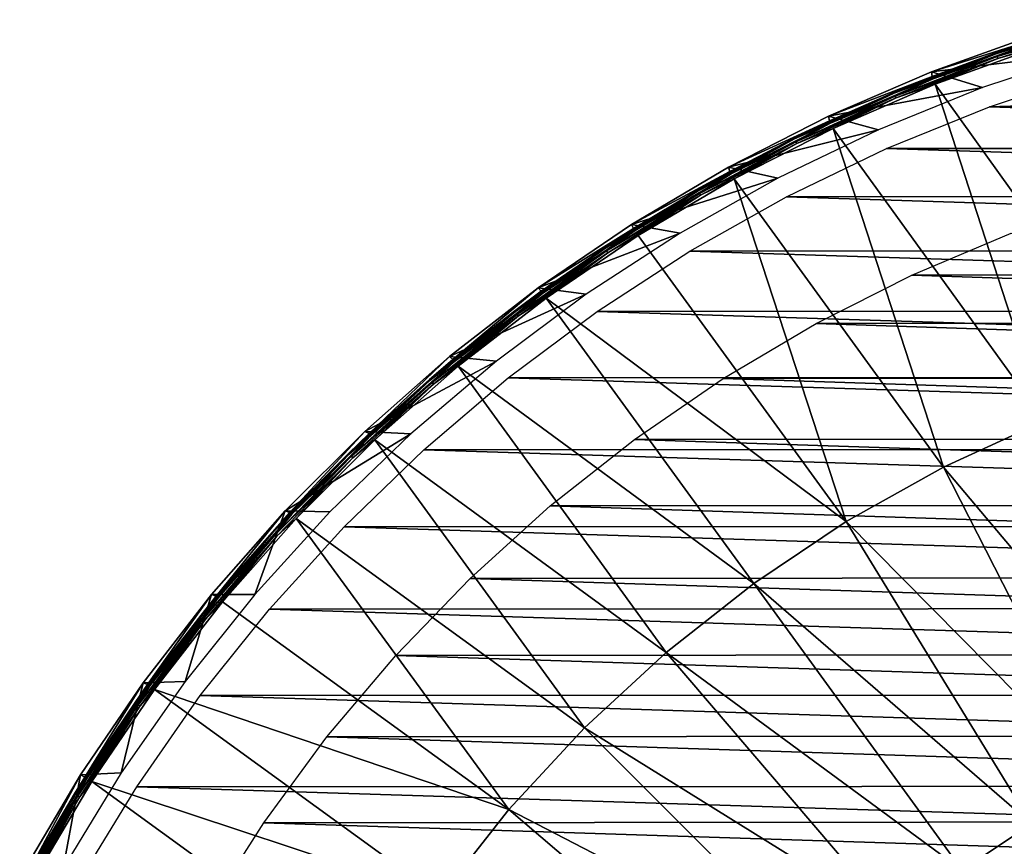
# Model space of a CAD drawing. Header units: millimetres. Extents: x -100 to 100, y -100 to 100.
# Tile 4 of 104: x -88 to -33, y 50 to 96. Entities that reach past the tile are written whole.
import ezdxf

# ---------------------------------------------------------------- set-up
doc = ezdxf.new("R2010")
doc.units = ezdxf.units.MM
doc.header["$LTSCALE"] = 52.148148
for name, color, linetype in [('345', 7, 'CONTINUOUS'), ('346', 7, 'CONTINUOUS'), ('68', 7, 'CONTINUOUS'), ('70', 7, 'CONTINUOUS'), ('71', 7, 'CONTINUOUS'), ('74', 7, 'CONTINUOUS'), ('75', 7, 'CONTINUOUS')]:
    doc.layers.add(name, color=color, linetype=linetype)

msp = doc.modelspace()

# ---------------------------------------------------------------- linework, layer by layer
at = {"layer": '345', "linetype": 'Continuous'}
for points in [[(-27.601, 92.989, -120), (27.621, 92.983, -120), (-33.507, 91.029, -120), (-27.601, 92.989, -120)], [(27.621, 92.983, -120), (33.513, 91.027, -120), (-33.507, 91.029, -120), (27.621, 92.983, -120)], [(-33.507, 91.029, -120), (39.272, 88.694, -120), (-39.278, 88.691, -120), (-33.507, 91.029, -120)], [(33.513, 91.027, -120), (39.272, 88.694, -120), (-33.507, 91.029, -120), (33.513, 91.027, -120)], [(-39.278, 88.691, -120), (44.862, 86.002, -120), (-44.88, 85.993, -120), (-39.278, 88.691, -120)], [(39.272, 88.694, -120), (44.862, 86.002, -120), (-39.278, 88.691, -120), (39.272, 88.694, -120)], [(-44.88, 85.993, -120), (50.267, 82.959, -120), (-50.293, 82.943, -120), (-44.88, 85.993, -120)], [(44.862, 86.002, -120), (50.267, 82.959, -120), (-44.88, 85.993, -120), (44.862, 86.002, -120)], [(-50.293, 82.943, -120), (55.466, 79.577, -120), (-55.501, 79.553, -120), (-50.293, 82.943, -120)], [(50.267, 82.959, -120), (55.466, 79.577, -120), (-50.293, 82.943, -120), (50.267, 82.959, -120)], [(-55.501, 79.553, -120), (60.438, 75.869, -120), (-60.479, 75.836, -120), (-55.501, 79.553, -120)], [(55.466, 79.577, -120), (60.438, 75.869, -120), (-55.501, 79.553, -120), (55.466, 79.577, -120)], [(-60.479, 75.836, -120), (65.171, 71.845, -120), (-65.217, 71.803, -120), (-60.479, 75.836, -120)], [(60.438, 75.869, -120), (65.171, 71.845, -120), (-60.479, 75.836, -120), (60.438, 75.869, -120)], [(-65.217, 71.803, -120), (69.63, 67.532, -120), (-69.68, 67.479, -120), (-65.217, 71.803, -120)], [(65.171, 71.845, -120), (69.63, 67.532, -120), (-65.217, 71.803, -120), (65.171, 71.845, -120)], [(-69.68, 67.479, -120), (73.814, 62.932, -120), (-73.867, 62.869, -120), (-69.68, 67.479, -120)], [(69.63, 67.532, -120), (73.814, 62.932, -120), (-69.68, 67.479, -120), (69.63, 67.532, -120)], [(73.814, 62.932, -120), (77.688, 58.081, -120), (-73.867, 62.869, -120), (73.814, 62.932, -120)], [(-73.867, 62.869, -120), (77.688, 58.081, -120), (-77.741, 58.01, -120), (-73.867, 62.869, -120)], [(-77.741, 58.01, -120), (81.254, 52.979, -120), (-81.304, 52.901, -120), (-77.741, 58.01, -120)], [(77.688, 58.081, -120), (81.254, 52.979, -120), (-77.741, 58.01, -120), (77.688, 58.081, -120)], [(-81.304, 52.901, -120), (84.474, 47.677, -120), (-84.52, 47.597, -120), (-81.304, 52.901, -120)], [(81.254, 52.979, -120), (84.474, 47.677, -120), (-81.304, 52.901, -120), (81.254, 52.979, -120)]]:
    msp.add_3dface(points, dxfattribs=at)
at = {"layer": '346', "color": 251, "linetype": 'Continuous', "true_color": 0x4c4c4c}
for points in [[(-32.291, 83.952, -106.6), (37.841, 81.603, -106.6), (-37.851, 81.598, -106.6), (-32.291, 83.952, -106.6)], [(-37.851, 81.598, -106.6), (43.182, 78.906, -106.6), (-43.218, 78.886, -106.6), (-37.851, 81.598, -106.6)], [(37.841, 81.603, -106.6), (43.182, 78.906, -106.6), (-37.851, 81.598, -106.6), (37.841, 81.603, -106.6)], [(-43.218, 78.886, -106.6), (48.358, 75.843, -106.6), (-48.422, 75.801, -106.6), (-43.218, 78.886, -106.6)], [(43.182, 78.906, -106.6), (48.358, 75.843, -106.6), (-43.218, 78.886, -106.6), (43.182, 78.906, -106.6)], [(-48.422, 75.801, -106.6), (53.313, 72.448, -106.6), (-53.399, 72.385, -106.6), (-48.422, 75.801, -106.6)], [(48.358, 75.843, -106.6), (53.313, 72.448, -106.6), (-48.422, 75.801, -106.6), (48.358, 75.843, -106.6)], [(-53.399, 72.385, -106.6), (58.02, 68.733, -106.6), (-58.122, 68.647, -106.6), (-53.399, 72.385, -106.6)], [(53.313, 72.448, -106.6), (58.02, 68.733, -106.6), (-53.399, 72.385, -106.6), (53.313, 72.448, -106.6)], [(-58.122, 68.647, -106.6), (62.492, 64.692, -106.6), (-62.604, 64.583, -106.6), (-58.122, 68.647, -106.6)], [(58.02, 68.733, -106.6), (62.492, 64.692, -106.6), (-58.122, 68.647, -106.6), (58.02, 68.733, -106.6)], [(-62.604, 64.583, -106.6), (66.664, 60.39, -106.6), (-66.78, 60.262, -106.6), (-62.604, 64.583, -106.6)], [(62.492, 64.692, -106.6), (66.664, 60.39, -106.6), (-62.604, 64.583, -106.6), (62.492, 64.692, -106.6)], [(-66.78, 60.262, -106.6), (70.525, 55.835, -106.6), (-70.638, 55.692, -106.6), (-66.78, 60.262, -106.6)], [(66.664, 60.39, -106.6), (70.525, 55.835, -106.6), (-66.78, 60.262, -106.6), (66.664, 60.39, -106.6)], [(70.525, 55.835, -106.6), (74.079, 51.026, -106.6), (-70.638, 55.692, -106.6), (70.525, 55.835, -106.6)], [(-70.638, 55.692, -106.6), (74.079, 51.026, -106.6), (-74.184, 50.872, -106.6), (-70.638, 55.692, -106.6)], [(-74.184, 50.872, -106.6), (77.3, 45.996, -106.6), (-77.394, 45.836, -106.6), (-74.184, 50.872, -106.6)], [(74.079, 51.026, -106.6), (77.3, 45.996, -106.6), (-74.184, 50.872, -106.6), (74.079, 51.026, -106.6)]]:
    msp.add_3dface(points, dxfattribs=at)
at = {"layer": '68', "color": 251, "linetype": 'Continuous', "true_color": 0x4c4c4c}
for points in [[(-30.675, 94.408, -104.981), (-36.542, 92.296, -104.981), (-24.561, 75.59, -104.27), (-30.675, 94.408, -104.981)], [(-36.542, 92.296, -104.981), (-42.266, 89.819, -104.981), (-30.416, 73.43, -104.27), (-36.542, 92.296, -104.981)], [(-24.561, 75.59, -104.27), (-36.542, 92.296, -104.981), (-30.416, 73.43, -104.27), (-24.561, 75.59, -104.27)], [(-42.266, 89.819, -104.981), (-47.822, 86.988, -104.981), (-36.083, 70.817, -104.27), (-42.266, 89.819, -104.981)], [(-30.416, 73.43, -104.27), (-42.266, 89.819, -104.981), (-36.083, 70.817, -104.27), (-30.416, 73.43, -104.27)], [(-47.822, 86.988, -104.981), (-53.19, 83.813, -104.981), (-41.528, 67.768, -104.27), (-47.822, 86.988, -104.981)], [(-36.083, 70.817, -104.27), (-47.822, 86.988, -104.981), (-41.528, 67.768, -104.27), (-36.083, 70.817, -104.27)], [(-53.19, 83.813, -104.981), (-58.347, 80.308, -104.981), (-41.528, 67.768, -104.27), (-53.19, 83.813, -104.981)], [(-58.347, 80.308, -104.981), (-63.275, 76.486, -104.981), (-46.717, 64.301, -104.27), (-58.347, 80.308, -104.981)], [(-41.528, 67.768, -104.27), (-58.347, 80.308, -104.981), (-46.717, 64.301, -104.27), (-41.528, 67.768, -104.27)], [(-63.275, 76.486, -104.981), (-67.953, 72.362, -104.981), (-51.618, 60.437, -104.27), (-63.275, 76.486, -104.981)], [(-46.717, 64.301, -104.27), (-63.275, 76.486, -104.981), (-51.618, 60.437, -104.27), (-46.717, 64.301, -104.27)], [(-30.416, 73.43, -104.27), (-36.083, 70.817, -104.27), (-22.812, 55.072, -103.714), (-30.416, 73.43, -104.27)], [(-67.953, 72.362, -104.981), (-72.362, 67.953, -104.981), (-56.201, 56.201, -104.27), (-67.953, 72.362, -104.981)], [(-51.618, 60.437, -104.27), (-67.953, 72.362, -104.981), (-56.201, 56.201, -104.27), (-51.618, 60.437, -104.27)], [(-36.083, 70.817, -104.27), (-41.528, 67.768, -104.27), (-27.062, 53.113, -103.714), (-36.083, 70.817, -104.27)], [(-36.083, 70.817, -104.27), (-27.062, 53.113, -103.714), (-22.812, 55.072, -103.714), (-36.083, 70.817, -104.27)], [(-72.362, 67.953, -104.981), (-76.486, 63.275, -104.981), (-60.437, 51.618, -104.27), (-72.362, 67.953, -104.981)], [(-56.201, 56.201, -104.27), (-72.362, 67.953, -104.981), (-60.437, 51.618, -104.27), (-56.201, 56.201, -104.27)], [(-41.528, 67.768, -104.27), (-46.717, 64.301, -104.27), (-31.146, 50.826, -103.714), (-41.528, 67.768, -104.27)], [(-41.528, 67.768, -104.27), (-31.146, 50.826, -103.714), (-27.062, 53.113, -103.714), (-41.528, 67.768, -104.27)], [(-46.717, 64.301, -104.27), (-51.618, 60.437, -104.27), (-35.038, 48.225, -103.714), (-46.717, 64.301, -104.27)], [(-46.717, 64.301, -104.27), (-35.038, 48.225, -103.714), (-31.146, 50.826, -103.714), (-46.717, 64.301, -104.27)], [(-76.486, 63.275, -104.981), (-80.308, 58.347, -104.981), (-60.437, 51.618, -104.27), (-76.486, 63.275, -104.981)], [(-51.618, 60.437, -104.27), (-56.201, 56.201, -104.27), (-38.713, 45.328, -103.714), (-51.618, 60.437, -104.27)], [(-51.618, 60.437, -104.27), (-38.713, 45.328, -103.714), (-35.038, 48.225, -103.714), (-51.618, 60.437, -104.27)], [(-80.308, 58.347, -104.981), (-83.813, 53.19, -104.981), (-64.301, 46.717, -104.27), (-80.308, 58.347, -104.981)], [(-60.437, 51.618, -104.27), (-80.308, 58.347, -104.981), (-64.301, 46.717, -104.27), (-60.437, 51.618, -104.27)], [(-56.201, 56.201, -104.27), (-60.437, 51.618, -104.27), (-42.15, 42.15, -103.714), (-56.201, 56.201, -104.27)], [(-56.201, 56.201, -104.27), (-42.15, 42.15, -103.714), (-38.713, 45.328, -103.714), (-56.201, 56.201, -104.27)], [(-83.813, 53.19, -104.981), (-86.988, 47.822, -104.981), (-67.768, 41.528, -104.27), (-83.813, 53.19, -104.981)], [(-64.301, 46.717, -104.27), (-83.813, 53.19, -104.981), (-67.768, 41.528, -104.27), (-64.301, 46.717, -104.27)], [(-60.437, 51.618, -104.27), (-64.301, 46.717, -104.27), (-45.328, 38.713, -103.714), (-60.437, 51.618, -104.27)], [(-60.437, 51.618, -104.27), (-45.328, 38.713, -103.714), (-42.15, 42.15, -103.714), (-60.437, 51.618, -104.27)], [(-35.038, 48.225, -103.714), (-20.762, 33.88, -103.317), (-31.146, 50.826, -103.714), (-35.038, 48.225, -103.714)]]:
    msp.add_3dface(points, dxfattribs=at)
at = {"layer": '70', "color": 251, "linetype": 'Continuous', "true_color": 0x4c4c4c}
for points in [[(-36.744, 93.002, -120), (-30.823, 94.864, -105.472), (-30.806, 95.135, -120), (-36.744, 93.002, -120)], [(-36.719, 92.742, -105.472), (-30.823, 94.864, -105.472), (-36.744, 93.002, -120), (-36.719, 92.742, -105.472)], [(-42.534, 90.503, -120), (-36.719, 92.742, -105.472), (-36.744, 93.002, -120), (-42.534, 90.503, -120)], [(-42.47, 90.253, -105.472), (-36.719, 92.742, -105.472), (-42.534, 90.503, -120), (-42.47, 90.253, -105.472)], [(-48.135, 87.651, -120), (-42.47, 90.253, -105.472), (-42.534, 90.503, -120), (-48.135, 87.651, -120)], [(-48.053, 87.408, -105.472), (-42.47, 90.253, -105.472), (-48.135, 87.651, -120), (-48.053, 87.408, -105.472)], [(-53.576, 84.433, -120), (-48.053, 87.408, -105.472), (-48.135, 87.651, -120), (-53.576, 84.433, -120)], [(-53.447, 84.219, -105.472), (-48.053, 87.408, -105.472), (-53.576, 84.433, -120), (-53.447, 84.219, -105.472)], [(-58.8, 80.886, -120), (-53.447, 84.219, -105.472), (-53.576, 84.433, -120), (-58.8, 80.886, -120)], [(-58.629, 80.697, -105.472), (-53.447, 84.219, -105.472), (-58.8, 80.886, -120), (-58.629, 80.697, -105.472)], [(-63.772, 77.023, -120), (-63.581, 76.856, -105.472), (-58.8, 80.886, -120), (-63.772, 77.023, -120)], [(-63.581, 76.856, -105.472), (-58.629, 80.697, -105.472), (-58.8, 80.886, -120), (-63.581, 76.856, -105.472)], [(-68.519, 72.828, -120), (-68.281, 72.712, -105.472), (-63.772, 77.023, -120), (-68.519, 72.828, -120)], [(-68.281, 72.712, -105.472), (-63.581, 76.856, -105.472), (-63.772, 77.023, -120), (-68.281, 72.712, -105.472)], [(-72.978, 68.366, -120), (-72.712, 68.281, -105.472), (-68.519, 72.828, -120), (-72.978, 68.366, -120)], [(-72.712, 68.281, -105.472), (-68.281, 72.712, -105.472), (-68.519, 72.828, -120), (-72.712, 68.281, -105.472)], [(-77.11, 63.675, -120), (-76.856, 63.581, -105.472), (-72.978, 68.366, -120), (-77.11, 63.675, -120)], [(-76.856, 63.581, -105.472), (-72.712, 68.281, -105.472), (-72.978, 68.366, -120), (-76.856, 63.581, -105.472)], [(-80.94, 58.729, -120), (-80.697, 58.629, -105.472), (-77.11, 63.675, -120), (-80.94, 58.729, -120)], [(-80.697, 58.629, -105.472), (-76.856, 63.581, -105.472), (-77.11, 63.675, -120), (-80.697, 58.629, -105.472)], [(-84.446, 53.562, -120), (-84.219, 53.447, -105.472), (-80.94, 58.729, -120), (-84.446, 53.562, -120)], [(-84.219, 53.447, -105.472), (-80.697, 58.629, -105.472), (-80.94, 58.729, -120), (-84.219, 53.447, -105.472)], [(-87.626, 48.177, -120), (-87.408, 48.053, -105.472), (-84.446, 53.562, -120), (-87.626, 48.177, -120)], [(-87.408, 48.053, -105.472), (-84.219, 53.447, -105.472), (-84.446, 53.562, -120), (-87.408, 48.053, -105.472)]]:
    msp.add_3dface(points, dxfattribs=at)
at = {"layer": '71', "color": 251, "linetype": 'Continuous', "true_color": 0x4c4c4c}
for points in [[(-36.744, 93.002, -120), (-30.806, 95.135, -120), (-27.941, 94.089, -120), (-36.744, 93.002, -120)], [(-33.895, 92.109, -120), (-36.744, 93.002, -120), (-27.941, 94.089, -120), (-33.895, 92.109, -120)], [(-42.534, 90.503, -120), (-36.744, 93.002, -120), (-33.895, 92.109, -120), (-42.534, 90.503, -120)], [(-39.725, 89.75, -120), (-42.534, 90.503, -120), (-33.895, 92.109, -120), (-39.725, 89.75, -120)], [(-48.135, 87.651, -120), (-42.534, 90.503, -120), (-39.725, 89.75, -120), (-48.135, 87.651, -120)], [(-45.365, 87.036, -120), (-48.135, 87.651, -120), (-39.725, 89.75, -120), (-45.365, 87.036, -120)], [(-53.576, 84.433, -120), (-48.135, 87.651, -120), (-45.365, 87.036, -120), (-53.576, 84.433, -120)], [(-50.84, 83.954, -120), (-53.576, 84.433, -120), (-45.365, 87.036, -120), (-50.84, 83.954, -120)], [(-58.8, 80.886, -120), (-53.576, 84.433, -120), (-50.84, 83.954, -120), (-58.8, 80.886, -120)], [(-56.117, 80.524, -120), (-58.8, 80.886, -120), (-50.84, 83.954, -120), (-56.117, 80.524, -120)], [(-63.772, 77.023, -120), (-58.8, 80.886, -120), (-56.117, 80.524, -120), (-63.772, 77.023, -120)], [(-61.141, 76.778, -120), (-63.772, 77.023, -120), (-56.117, 80.524, -120), (-61.141, 76.778, -120)], [(-68.519, 72.828, -120), (-63.772, 77.023, -120), (-61.141, 76.778, -120), (-68.519, 72.828, -120)], [(-65.943, 72.691, -120), (-68.519, 72.828, -120), (-61.141, 76.778, -120), (-65.943, 72.691, -120)], [(-72.978, 68.366, -120), (-68.519, 72.828, -120), (-65.943, 72.691, -120), (-72.978, 68.366, -120)], [(-70.474, 68.311, -120), (-72.978, 68.366, -120), (-65.943, 72.691, -120), (-70.474, 68.311, -120)], [(-77.11, 63.675, -120), (-72.978, 68.366, -120), (-74.681, 63.69, -120), (-77.11, 63.675, -120)], [(-74.681, 63.69, -120), (-72.978, 68.366, -120), (-70.474, 68.311, -120), (-74.681, 63.69, -120)], [(-80.94, 58.729, -120), (-77.11, 63.675, -120), (-78.585, 58.806, -120), (-80.94, 58.729, -120)], [(-78.585, 58.806, -120), (-77.11, 63.675, -120), (-74.681, 63.69, -120), (-78.585, 58.806, -120)], [(-84.446, 53.562, -120), (-80.94, 58.729, -120), (-82.169, 53.683, -120), (-84.446, 53.562, -120)], [(-82.169, 53.683, -120), (-80.94, 58.729, -120), (-78.585, 58.806, -120), (-82.169, 53.683, -120)], [(-87.626, 48.177, -120), (-84.446, 53.562, -120), (-85.419, 48.336, -120), (-87.626, 48.177, -120)], [(-85.419, 48.336, -120), (-84.446, 53.562, -120), (-82.169, 53.683, -120), (-85.419, 48.336, -120)]]:
    msp.add_3dface(points, dxfattribs=at)
at = {"layer": '74', "color": 251, "linetype": 'Continuous', "true_color": 0x4c4c4c}
for points in [[(-33.071, 93.849, -105.053), (-27.199, 95.596, -105.002), (-27.231, 95.707, -105.053), (-33.071, 93.849, -105.053)], [(-33.071, 93.849, -105.053), (-27.231, 95.707, -105.053), (-30.779, 94.729, -105.131), (-33.071, 93.849, -105.053)], [(-33.033, 93.741, -105.002), (-27.199, 95.596, -105.002), (-33.071, 93.849, -105.053), (-33.033, 93.741, -105.002)], [(-33.033, 93.741, -105.002), (-30.675, 94.408, -104.981), (-27.199, 95.596, -105.002), (-33.033, 93.741, -105.002)], [(-36.667, 92.609, -105.131), (-33.071, 93.849, -105.053), (-30.779, 94.729, -105.131), (-36.667, 92.609, -105.131)], [(-36.542, 92.296, -104.981), (-30.675, 94.408, -104.981), (-33.033, 93.741, -105.002), (-36.542, 92.296, -104.981)], [(-38.786, 91.635, -105.053), (-33.033, 93.741, -105.002), (-33.071, 93.849, -105.053), (-38.786, 91.635, -105.053)], [(-38.786, 91.635, -105.053), (-33.071, 93.849, -105.053), (-36.667, 92.609, -105.131), (-38.786, 91.635, -105.053)], [(-38.741, 91.529, -105.002), (-33.033, 93.741, -105.002), (-38.786, 91.635, -105.053), (-38.741, 91.529, -105.002)], [(-38.741, 91.529, -105.002), (-36.542, 92.296, -104.981), (-33.033, 93.741, -105.002), (-38.741, 91.529, -105.002)], [(-42.409, 90.124, -105.131), (-38.786, 91.635, -105.053), (-36.667, 92.609, -105.131), (-42.409, 90.124, -105.131)], [(-42.266, 89.819, -104.981), (-36.542, 92.296, -104.981), (-38.741, 91.529, -105.002), (-42.266, 89.819, -104.981)], [(-44.353, 89.074, -105.053), (-38.741, 91.529, -105.002), (-38.786, 91.635, -105.053), (-44.353, 89.074, -105.053)], [(-44.353, 89.074, -105.053), (-38.786, 91.635, -105.053), (-42.409, 90.124, -105.131), (-44.353, 89.074, -105.053)], [(-44.302, 88.971, -105.002), (-38.741, 91.529, -105.002), (-44.353, 89.074, -105.053), (-44.302, 88.971, -105.002)], [(-44.302, 88.971, -105.002), (-42.266, 89.819, -104.981), (-38.741, 91.529, -105.002), (-44.302, 88.971, -105.002)], [(-47.985, 87.284, -105.131), (-44.353, 89.074, -105.053), (-42.409, 90.124, -105.131), (-47.985, 87.284, -105.131)], [(-47.822, 86.988, -104.981), (-42.266, 89.819, -104.981), (-44.302, 88.971, -105.002), (-47.822, 86.988, -104.981)], [(-49.753, 86.174, -105.053), (-44.302, 88.971, -105.002), (-44.353, 89.074, -105.053), (-49.753, 86.174, -105.053)], [(-49.753, 86.174, -105.053), (-44.353, 89.074, -105.053), (-47.985, 87.284, -105.131), (-49.753, 86.174, -105.053)], [(-49.695, 86.075, -105.002), (-44.302, 88.971, -105.002), (-49.753, 86.174, -105.053), (-49.695, 86.075, -105.002)], [(-49.695, 86.075, -105.002), (-47.822, 86.988, -104.981), (-44.302, 88.971, -105.002), (-49.695, 86.075, -105.002)], [(-53.37, 84.098, -105.131), (-49.753, 86.174, -105.053), (-47.985, 87.284, -105.131), (-53.37, 84.098, -105.131)], [(-53.19, 83.813, -104.981), (-47.822, 86.988, -104.981), (-49.695, 86.075, -105.002), (-53.19, 83.813, -104.981)], [(-54.963, 82.948, -105.053), (-49.695, 86.075, -105.002), (-49.753, 86.174, -105.053), (-54.963, 82.948, -105.053)], [(-54.963, 82.948, -105.053), (-49.753, 86.174, -105.053), (-53.37, 84.098, -105.131), (-54.963, 82.948, -105.053)], [(-54.9, 82.852, -105.002), (-49.695, 86.075, -105.002), (-54.963, 82.948, -105.053), (-54.9, 82.852, -105.002)], [(-54.9, 82.852, -105.002), (-53.19, 83.813, -104.981), (-49.695, 86.075, -105.002), (-54.9, 82.852, -105.002)], [(-58.546, 80.581, -105.131), (-54.963, 82.948, -105.053), (-53.37, 84.098, -105.131), (-58.546, 80.581, -105.131)], [(-58.347, 80.308, -104.981), (-53.19, 83.813, -104.981), (-54.9, 82.852, -105.002), (-58.347, 80.308, -104.981)], [(-59.965, 79.407, -105.053), (-54.9, 82.852, -105.002), (-54.963, 82.948, -105.053), (-59.965, 79.407, -105.053)], [(-59.965, 79.407, -105.053), (-54.963, 82.948, -105.053), (-58.546, 80.581, -105.131), (-59.965, 79.407, -105.053)], [(-59.896, 79.315, -105.002), (-54.9, 82.852, -105.002), (-59.965, 79.407, -105.053), (-59.896, 79.315, -105.002)], [(-59.896, 79.315, -105.002), (-58.347, 80.308, -104.981), (-54.9, 82.852, -105.002), (-59.896, 79.315, -105.002)], [(-63.49, 76.746, -105.131), (-59.965, 79.407, -105.053), (-58.546, 80.581, -105.131), (-63.49, 76.746, -105.131)], [(-63.275, 76.486, -104.981), (-58.347, 80.308, -104.981), (-59.896, 79.315, -105.002), (-63.275, 76.486, -104.981)], [(-64.74, 75.565, -105.053), (-59.896, 79.315, -105.002), (-59.965, 79.407, -105.053), (-64.74, 75.565, -105.053)], [(-64.74, 75.565, -105.053), (-59.965, 79.407, -105.053), (-63.49, 76.746, -105.131), (-64.74, 75.565, -105.053)], [(-64.665, 75.478, -105.002), (-59.896, 79.315, -105.002), (-64.74, 75.565, -105.053), (-64.665, 75.478, -105.002)], [(-64.665, 75.478, -105.002), (-63.275, 76.486, -104.981), (-59.896, 79.315, -105.002), (-64.665, 75.478, -105.002)], [(-68.184, 72.608, -105.131), (-64.74, 75.565, -105.053), (-63.49, 76.746, -105.131), (-68.184, 72.608, -105.131)], [(-67.953, 72.362, -104.981), (-63.275, 76.486, -104.981), (-64.665, 75.478, -105.002), (-67.953, 72.362, -104.981)], [(-69.269, 71.436, -105.053), (-64.665, 75.478, -105.002), (-64.74, 75.565, -105.053), (-69.269, 71.436, -105.053)], [(-69.269, 71.436, -105.053), (-64.74, 75.565, -105.053), (-68.184, 72.608, -105.131), (-69.269, 71.436, -105.053)], [(-69.189, 71.354, -105.002), (-64.665, 75.478, -105.002), (-69.269, 71.436, -105.053), (-69.189, 71.354, -105.002)], [(-69.189, 71.354, -105.002), (-67.953, 72.362, -104.981), (-64.665, 75.478, -105.002), (-69.189, 71.354, -105.002)], [(-72.608, 68.184, -105.131), (-69.269, 71.436, -105.053), (-68.184, 72.608, -105.131), (-72.608, 68.184, -105.131)], [(-72.362, 67.953, -104.981), (-67.953, 72.362, -104.981), (-69.189, 71.354, -105.002), (-72.362, 67.953, -104.981)], [(-73.535, 67.036, -105.053), (-69.189, 71.354, -105.002), (-69.269, 71.436, -105.053), (-73.535, 67.036, -105.053)], [(-73.535, 67.036, -105.053), (-69.269, 71.436, -105.053), (-72.608, 68.184, -105.131), (-73.535, 67.036, -105.053)], [(-73.45, 66.959, -105.002), (-69.189, 71.354, -105.002), (-73.535, 67.036, -105.053), (-73.45, 66.959, -105.002)], [(-73.45, 66.959, -105.002), (-72.362, 67.953, -104.981), (-69.189, 71.354, -105.002), (-73.45, 66.959, -105.002)], [(-76.746, 63.49, -105.131), (-73.535, 67.036, -105.053), (-72.608, 68.184, -105.131), (-76.746, 63.49, -105.131)], [(-76.486, 63.275, -104.981), (-72.362, 67.953, -104.981), (-73.45, 66.959, -105.002), (-76.486, 63.275, -104.981)], [(-77.523, 62.382, -105.053), (-73.45, 66.959, -105.002), (-73.535, 67.036, -105.053), (-77.523, 62.382, -105.053)], [(-77.523, 62.382, -105.053), (-73.535, 67.036, -105.053), (-76.746, 63.49, -105.131), (-77.523, 62.382, -105.053)], [(-77.433, 62.31, -105.002), (-73.45, 66.959, -105.002), (-77.523, 62.382, -105.053), (-77.433, 62.31, -105.002)], [(-77.433, 62.31, -105.002), (-76.486, 63.275, -104.981), (-73.45, 66.959, -105.002), (-77.433, 62.31, -105.002)], [(-80.581, 58.546, -105.131), (-77.523, 62.382, -105.053), (-76.746, 63.49, -105.131), (-80.581, 58.546, -105.131)], [(-80.308, 58.347, -104.981), (-76.486, 63.275, -104.981), (-77.433, 62.31, -105.002), (-80.308, 58.347, -104.981)], [(-81.216, 57.492, -105.053), (-77.433, 62.31, -105.002), (-77.523, 62.382, -105.053), (-81.216, 57.492, -105.053)], [(-81.216, 57.492, -105.053), (-77.523, 62.382, -105.053), (-80.581, 58.546, -105.131), (-81.216, 57.492, -105.053)], [(-81.122, 57.425, -105.002), (-77.433, 62.31, -105.002), (-81.216, 57.492, -105.053), (-81.122, 57.425, -105.002)], [(-81.122, 57.425, -105.002), (-80.308, 58.347, -104.981), (-77.433, 62.31, -105.002), (-81.122, 57.425, -105.002)], [(-84.098, 53.37, -105.131), (-81.216, 57.492, -105.053), (-80.581, 58.546, -105.131), (-84.098, 53.37, -105.131)], [(-83.813, 53.19, -104.981), (-80.308, 58.347, -104.981), (-81.122, 57.425, -105.002), (-83.813, 53.19, -104.981)], [(-84.601, 52.383, -105.053), (-81.122, 57.425, -105.002), (-81.216, 57.492, -105.053), (-84.601, 52.383, -105.053)], [(-84.601, 52.383, -105.053), (-81.216, 57.492, -105.053), (-84.098, 53.37, -105.131), (-84.601, 52.383, -105.053)], [(-84.504, 52.322, -105.002), (-81.122, 57.425, -105.002), (-84.601, 52.383, -105.053), (-84.504, 52.322, -105.002)], [(-84.504, 52.322, -105.002), (-83.813, 53.19, -104.981), (-81.122, 57.425, -105.002), (-84.504, 52.322, -105.002)], [(-87.284, 47.985, -105.131), (-84.601, 52.383, -105.053), (-84.098, 53.37, -105.131), (-87.284, 47.985, -105.131)], [(-86.988, 47.822, -104.981), (-83.813, 53.19, -104.981), (-84.504, 52.322, -105.002), (-86.988, 47.822, -104.981)], [(-87.666, 47.075, -105.053), (-84.504, 52.322, -105.002), (-84.601, 52.383, -105.053), (-87.666, 47.075, -105.053)], [(-87.666, 47.075, -105.053), (-84.601, 52.383, -105.053), (-87.284, 47.985, -105.131), (-87.666, 47.075, -105.053)], [(-87.564, 47.021, -105.002), (-84.504, 52.322, -105.002), (-87.666, 47.075, -105.053), (-87.564, 47.021, -105.002)], [(-87.564, 47.021, -105.002), (-86.988, 47.822, -104.981), (-84.504, 52.322, -105.002), (-87.564, 47.021, -105.002)]]:
    msp.add_3dface(points, dxfattribs=at)
at = {"layer": '75', "color": 251, "linetype": 'Continuous', "true_color": 0x4c4c4c}
for points in [[(-27.292, 95.921, -105.348), (-33.145, 94.059, -105.348), (-27.279, 95.875, -105.231), (-27.292, 95.921, -105.348)], [(-27.292, 95.921, -105.348), (-30.823, 94.864, -105.472), (-33.145, 94.059, -105.348), (-27.292, 95.921, -105.348)], [(-33.145, 94.059, -105.348), (-33.129, 94.014, -105.231), (-27.279, 95.875, -105.231), (-33.145, 94.059, -105.348)], [(-33.129, 94.014, -105.231), (-30.779, 94.729, -105.131), (-27.279, 95.875, -105.231), (-33.129, 94.014, -105.231)], [(-30.823, 94.864, -105.472), (-36.719, 92.742, -105.472), (-33.145, 94.059, -105.348), (-30.823, 94.864, -105.472)], [(-36.667, 92.609, -105.131), (-30.779, 94.729, -105.131), (-33.129, 94.014, -105.231), (-36.667, 92.609, -105.131)], [(-33.145, 94.059, -105.348), (-38.873, 91.84, -105.348), (-33.129, 94.014, -105.231), (-33.145, 94.059, -105.348)], [(-33.145, 94.059, -105.348), (-36.719, 92.742, -105.472), (-38.873, 91.84, -105.348), (-33.145, 94.059, -105.348)], [(-38.873, 91.84, -105.348), (-38.854, 91.796, -105.231), (-33.129, 94.014, -105.231), (-38.873, 91.84, -105.348)], [(-38.854, 91.796, -105.231), (-36.667, 92.609, -105.131), (-33.129, 94.014, -105.231), (-38.854, 91.796, -105.231)], [(-36.719, 92.742, -105.472), (-42.47, 90.253, -105.472), (-38.873, 91.84, -105.348), (-36.719, 92.742, -105.472)], [(-42.409, 90.124, -105.131), (-36.667, 92.609, -105.131), (-38.854, 91.796, -105.231), (-42.409, 90.124, -105.131)], [(-38.873, 91.84, -105.348), (-44.453, 89.273, -105.348), (-38.854, 91.796, -105.231), (-38.873, 91.84, -105.348)], [(-38.873, 91.84, -105.348), (-42.47, 90.253, -105.472), (-44.453, 89.273, -105.348), (-38.873, 91.84, -105.348)], [(-44.453, 89.273, -105.348), (-44.431, 89.23, -105.231), (-38.854, 91.796, -105.231), (-44.453, 89.273, -105.348)], [(-44.431, 89.23, -105.231), (-42.409, 90.124, -105.131), (-38.854, 91.796, -105.231), (-44.431, 89.23, -105.231)], [(-42.47, 90.253, -105.472), (-48.053, 87.408, -105.472), (-44.453, 89.273, -105.348), (-42.47, 90.253, -105.472)], [(-47.985, 87.284, -105.131), (-42.409, 90.124, -105.131), (-44.431, 89.23, -105.231), (-47.985, 87.284, -105.131)], [(-44.453, 89.273, -105.348), (-49.864, 86.367, -105.348), (-44.431, 89.23, -105.231), (-44.453, 89.273, -105.348)], [(-44.453, 89.273, -105.348), (-48.053, 87.408, -105.472), (-49.864, 86.367, -105.348), (-44.453, 89.273, -105.348)], [(-49.864, 86.367, -105.348), (-49.84, 86.325, -105.231), (-44.431, 89.23, -105.231), (-49.864, 86.367, -105.348)], [(-49.84, 86.325, -105.231), (-47.985, 87.284, -105.131), (-44.431, 89.23, -105.231), (-49.84, 86.325, -105.231)], [(-48.053, 87.408, -105.472), (-53.447, 84.219, -105.472), (-49.864, 86.367, -105.348), (-48.053, 87.408, -105.472)], [(-53.37, 84.098, -105.131), (-47.985, 87.284, -105.131), (-49.84, 86.325, -105.231), (-53.37, 84.098, -105.131)], [(-49.864, 86.367, -105.348), (-55.087, 83.134, -105.348), (-49.84, 86.325, -105.231), (-49.864, 86.367, -105.348)], [(-49.864, 86.367, -105.348), (-53.447, 84.219, -105.472), (-55.087, 83.134, -105.348), (-49.864, 86.367, -105.348)], [(-55.087, 83.134, -105.348), (-55.06, 83.093, -105.231), (-49.84, 86.325, -105.231), (-55.087, 83.134, -105.348)], [(-55.06, 83.093, -105.231), (-53.37, 84.098, -105.131), (-49.84, 86.325, -105.231), (-55.06, 83.093, -105.231)], [(-53.447, 84.219, -105.472), (-58.629, 80.697, -105.472), (-55.087, 83.134, -105.348), (-53.447, 84.219, -105.472)], [(-58.546, 80.581, -105.131), (-53.37, 84.098, -105.131), (-55.06, 83.093, -105.231), (-58.546, 80.581, -105.131)], [(-55.087, 83.134, -105.348), (-60.1, 79.585, -105.348), (-55.06, 83.093, -105.231), (-55.087, 83.134, -105.348)], [(-55.087, 83.134, -105.348), (-58.629, 80.697, -105.472), (-60.1, 79.585, -105.348), (-55.087, 83.134, -105.348)], [(-60.1, 79.585, -105.348), (-60.071, 79.546, -105.231), (-55.06, 83.093, -105.231), (-60.1, 79.585, -105.348)], [(-60.071, 79.546, -105.231), (-58.546, 80.581, -105.131), (-55.06, 83.093, -105.231), (-60.071, 79.546, -105.231)], [(-58.629, 80.697, -105.472), (-63.581, 76.856, -105.472), (-60.1, 79.585, -105.348), (-58.629, 80.697, -105.472)], [(-63.49, 76.746, -105.131), (-58.546, 80.581, -105.131), (-60.071, 79.546, -105.231), (-63.49, 76.746, -105.131)], [(-60.1, 79.585, -105.348), (-64.885, 75.734, -105.348), (-60.071, 79.546, -105.231), (-60.1, 79.585, -105.348)], [(-60.1, 79.585, -105.348), (-63.581, 76.856, -105.472), (-64.885, 75.734, -105.348), (-60.1, 79.585, -105.348)], [(-64.885, 75.734, -105.348), (-64.854, 75.697, -105.231), (-60.071, 79.546, -105.231), (-64.885, 75.734, -105.348)], [(-64.854, 75.697, -105.231), (-63.49, 76.746, -105.131), (-60.071, 79.546, -105.231), (-64.854, 75.697, -105.231)], [(-63.581, 76.856, -105.472), (-68.281, 72.712, -105.472), (-64.885, 75.734, -105.348), (-63.581, 76.856, -105.472)], [(-68.184, 72.608, -105.131), (-63.49, 76.746, -105.131), (-64.854, 75.697, -105.231), (-68.184, 72.608, -105.131)], [(-64.885, 75.734, -105.348), (-69.424, 71.596, -105.348), (-64.854, 75.697, -105.231), (-64.885, 75.734, -105.348)], [(-64.885, 75.734, -105.348), (-68.281, 72.712, -105.472), (-69.424, 71.596, -105.348), (-64.885, 75.734, -105.348)], [(-69.424, 71.596, -105.348), (-69.391, 71.561, -105.231), (-64.854, 75.697, -105.231), (-69.424, 71.596, -105.348)], [(-69.391, 71.561, -105.231), (-68.184, 72.608, -105.131), (-64.854, 75.697, -105.231), (-69.391, 71.561, -105.231)], [(-68.281, 72.712, -105.472), (-72.712, 68.281, -105.472), (-69.424, 71.596, -105.348), (-68.281, 72.712, -105.472)], [(-72.608, 68.184, -105.131), (-68.184, 72.608, -105.131), (-69.391, 71.561, -105.231), (-72.608, 68.184, -105.131)], [(-69.424, 71.596, -105.348), (-73.7, 67.187, -105.348), (-69.391, 71.561, -105.231), (-69.424, 71.596, -105.348)], [(-69.424, 71.596, -105.348), (-72.712, 68.281, -105.472), (-73.7, 67.187, -105.348), (-69.424, 71.596, -105.348)], [(-73.7, 67.187, -105.348), (-73.664, 67.154, -105.231), (-69.391, 71.561, -105.231), (-73.7, 67.187, -105.348)], [(-73.664, 67.154, -105.231), (-72.608, 68.184, -105.131), (-69.391, 71.561, -105.231), (-73.664, 67.154, -105.231)], [(-72.712, 68.281, -105.472), (-76.856, 63.581, -105.472), (-73.7, 67.187, -105.348), (-72.712, 68.281, -105.472)], [(-76.746, 63.49, -105.131), (-72.608, 68.184, -105.131), (-73.664, 67.154, -105.231), (-76.746, 63.49, -105.131)], [(-73.7, 67.187, -105.348), (-77.696, 62.522, -105.348), (-73.664, 67.154, -105.231), (-73.7, 67.187, -105.348)], [(-73.7, 67.187, -105.348), (-76.856, 63.581, -105.472), (-77.696, 62.522, -105.348), (-73.7, 67.187, -105.348)], [(-77.696, 62.522, -105.348), (-77.659, 62.492, -105.231), (-73.664, 67.154, -105.231), (-77.696, 62.522, -105.348)], [(-77.659, 62.492, -105.231), (-76.746, 63.49, -105.131), (-73.664, 67.154, -105.231), (-77.659, 62.492, -105.231)], [(-76.856, 63.581, -105.472), (-80.697, 58.629, -105.472), (-77.696, 62.522, -105.348), (-76.856, 63.581, -105.472)], [(-80.581, 58.546, -105.131), (-76.746, 63.49, -105.131), (-77.659, 62.492, -105.231), (-80.581, 58.546, -105.131)], [(-77.696, 62.522, -105.348), (-81.398, 57.62, -105.348), (-77.659, 62.492, -105.231), (-77.696, 62.522, -105.348)], [(-77.696, 62.522, -105.348), (-80.697, 58.629, -105.472), (-81.398, 57.62, -105.348), (-77.696, 62.522, -105.348)], [(-81.398, 57.62, -105.348), (-81.358, 57.592, -105.231), (-77.659, 62.492, -105.231), (-81.398, 57.62, -105.348)], [(-81.358, 57.592, -105.231), (-80.581, 58.546, -105.131), (-77.659, 62.492, -105.231), (-81.358, 57.592, -105.231)], [(-80.697, 58.629, -105.472), (-84.219, 53.447, -105.472), (-81.398, 57.62, -105.348), (-80.697, 58.629, -105.472)], [(-84.098, 53.37, -105.131), (-80.581, 58.546, -105.131), (-81.358, 57.592, -105.231), (-84.098, 53.37, -105.131)], [(-81.398, 57.62, -105.348), (-84.791, 52.5, -105.348), (-81.358, 57.592, -105.231), (-81.398, 57.62, -105.348)], [(-81.398, 57.62, -105.348), (-84.219, 53.447, -105.472), (-84.791, 52.5, -105.348), (-81.398, 57.62, -105.348)], [(-84.791, 52.5, -105.348), (-84.75, 52.475, -105.231), (-81.358, 57.592, -105.231), (-84.791, 52.5, -105.348)], [(-84.75, 52.475, -105.231), (-84.098, 53.37, -105.131), (-81.358, 57.592, -105.231), (-84.75, 52.475, -105.231)], [(-84.219, 53.447, -105.472), (-87.408, 48.053, -105.472), (-84.791, 52.5, -105.348), (-84.219, 53.447, -105.472)], [(-87.284, 47.985, -105.131), (-84.098, 53.37, -105.131), (-84.75, 52.475, -105.231), (-87.284, 47.985, -105.131)], [(-84.791, 52.5, -105.348), (-87.862, 47.181, -105.348), (-84.75, 52.475, -105.231), (-84.791, 52.5, -105.348)], [(-84.791, 52.5, -105.348), (-87.408, 48.053, -105.472), (-87.862, 47.181, -105.348), (-84.791, 52.5, -105.348)], [(-87.862, 47.181, -105.348), (-87.819, 47.158, -105.231), (-84.75, 52.475, -105.231), (-87.862, 47.181, -105.348)], [(-87.819, 47.158, -105.231), (-87.284, 47.985, -105.131), (-84.75, 52.475, -105.231), (-87.819, 47.158, -105.231)]]:
    msp.add_3dface(points, dxfattribs=at)

doc.saveas('drawing.dxf')
